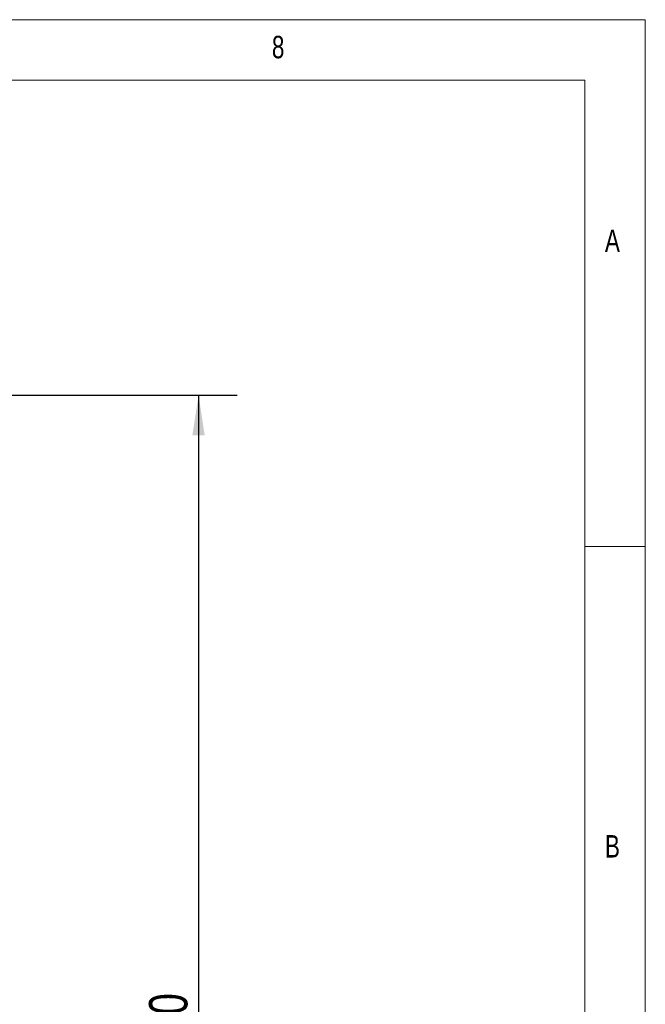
# Model space of a CAD drawing. Header units: inches. Extents: x 0.2 to 16.3, y 0.2 to 11.5.
# Tile 73 of 73: x 14.3 to 16.3, y 8.3 to 11.5. Entities that reach past the tile are written whole.
import ezdxf

# ---------------------------------------------------------------- set-up
doc = ezdxf.new("R2010")
doc.units = ezdxf.units.IN
doc.header["$MEASUREMENT"] = 0
doc.layers.add('FORMAT', color=7, linetype='Continuous')
doc.styles.add('SLDTEXTSTYLE0', font='TXT', dxfattribs={"width": 0.75})
doc.dimstyles.new('SLDDIMSTYLE0', dxfattribs={"dimtxt": 0.125, "dimasz": 0.13, "dimexe": 0, "dimexo": 0.0625, "dimgap": 0.03125, "dimtad": 2, "dimdec": 3, "dimzin": 4, "dimdsep": 46, "dimtxsty": 'Standard', "dimsah": 1, "dimcen": 0.09, "dimadec": 0, "dimazin": 0, "dimtfac": 1, "dimtdec": 3, "dimtofl": 0, "dimtmove": 0, "dimatfit": 3, "dimfxl": 1, "dimtolj": 1, "dimtzin": 12, "dimarcsym": 0})

# ---------------------------------------------------------------- blocks, each defined once
blk = doc.blocks.new('*D13')
at = {"layer": 'FORMAT'}
for p, q in [((14.1664, 10.2753), (15.0113, 10.2753)), ((14.8863, 10.2753), (14.8863, 6.1753)), ((14.2271, 6.1753), (15.0113, 6.1753))]:
    blk.add_line(p, q, dxfattribs=at)
for points in [[(14.8863, 10.2753), (14.8663, 10.1453), (14.9063, 10.1453)], [(14.8863, 6.1753), (14.9063, 6.3053), (14.8663, 6.3053)]]:
    blk.add_solid(points, dxfattribs=at)
at = {"layer": 'FORMAT', "insert": (14.7252, 8.0175), "char_height": 0.125, "attachment_point": 1, "rotation": 90, "style": 'SLDTEXTSTYLE0'}
blk.add_mtext('4.100', dxfattribs=at)

msp = doc.modelspace()

# ---------------------------------------------------------------- linework, layer by layer
at = {"color": 7, "linetype": 'Continuous', "lineweight": 0}
for p, q in [((16.3386, 11.4961), (0.1969, 11.4961)), ((16.3386, 0.1969), (16.3386, 11.4961)), ((16.1417, 11.2992), (0.3937, 11.2992)), ((16.1417, 11.2992), (16.1417, 2.372)), ((16.3386, 9.7835), (16.1417, 9.7835))]:
    msp.add_line(p, q, dxfattribs=at)

# ---------------------------------------------------------------- texts
at = {"color": 7, "linetype": 'Continuous', "lineweight": 0, "char_height": 0.0729, "attachment_point": 1, "style": 'SLDTEXTSTYLE0'}
for s, insert in [('8', (15.1247, 11.4436)), ('A', (16.2073, 10.8137)), ('B', (16.2073, 8.8452))]:
    msp.add_mtext(s, dxfattribs=dict(at, insert=insert))

# ---------------------------------------------------------------- dimensions: what is measured, and where the dimension line sits
at = {"layer": 'FORMAT'}
dim = msp.add_linear_dim(base=(14.8863, 6.1753), p1=(14.1164, 10.2753), p2=(14.1771, 6.1753), angle=90, dimstyle='SLDDIMSTYLE0', dxfattribs=at)
dim.commit()
dim.dimension.update_dxf_attribs({"geometry": '*D13', "text_midpoint": (14.8863, 8.2253), "dimtype": 160})

doc.saveas('drawing.dxf')
